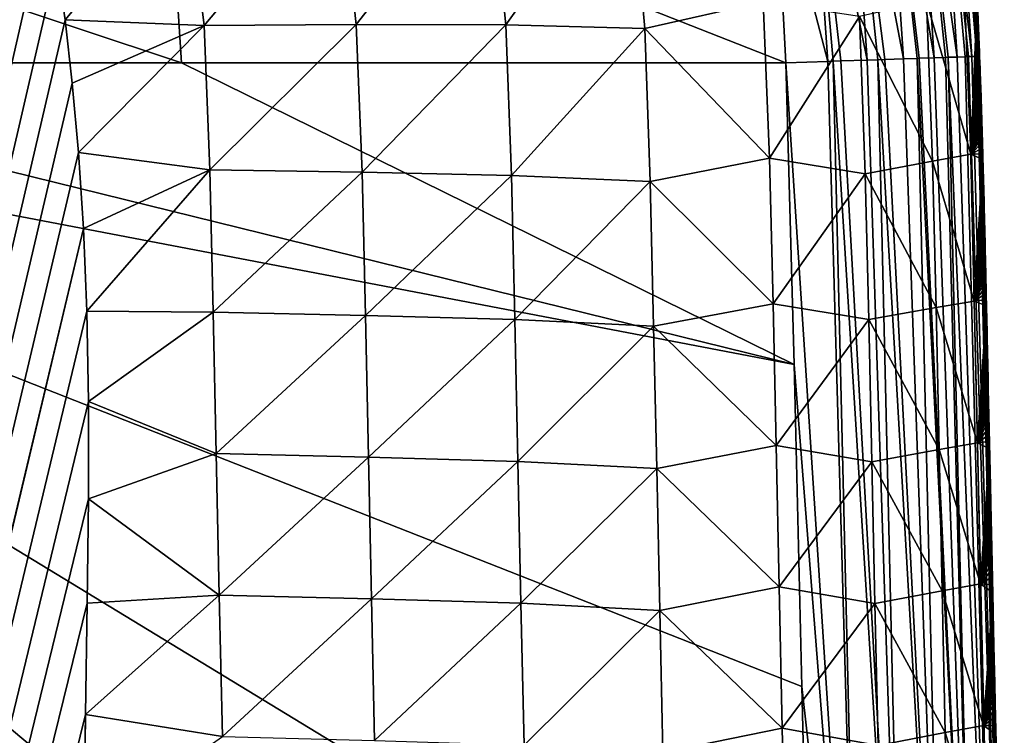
# Model space of a CAD drawing. Header units: metres. Extents: x -109 to 109, y -19 to 107.
# Tile 236 of 256: x 11.26 to 14.71, y 96.08 to 98.59. Entities that reach past the tile are written whole.
import ezdxf

# ---------------------------------------------------------------- set-up
doc = ezdxf.new("R2010")
doc.units = ezdxf.units.M
doc.layers.add('solid_21_412_310_XXX', color=7, linetype='CONTINUOUS')

msp = doc.modelspace()

# ---------------------------------------------------------------- linework, layer by layer
at = {"layer": 'solid_21_412_310_XXX'}
for points in [[(14.526157, 99.549515, -72.732758), (14.597045, 98.465546, -72.738876), (14.475097, 99.543831, -72.86306)], [(14.547574, 99.551849, -72.59259), (14.619864, 98.466148, -72.598946), (14.526157, 99.549515, -72.732758)], [(14.526157, 99.549515, -72.732758), (14.618196, 98.466118, -72.617935), (14.614485, 98.466034, -72.650246)], [(14.526157, 99.549515, -72.732758), (14.619864, 98.466148, -72.598946), (14.618196, 98.466118, -72.617935)], [(14.526157, 99.549515, -72.732758), (14.614485, 98.466034, -72.650246), (14.597045, 98.465546, -72.738876)], [(14.547574, 99.551849, -72.59259), (14.6101, 98.807404, -72.452003), (14.62434, 98.466141, -72.452835)], [(14.547574, 99.551849, -72.59259), (14.62434, 98.466141, -72.452835), (14.619864, 98.466148, -72.598946)], [(14.285403, 99.522491, -73.060791), (14.356915, 98.457626, -73.061302), (14.157794, 99.50808, -73.116722)], [(14.393759, 99.534698, -72.975052), (14.464406, 98.461258, -72.97683), (14.285403, 99.522491, -73.060791)], [(14.285403, 99.522491, -73.060791), (14.405308, 98.459267, -73.028885), (14.356915, 98.457626, -73.061302)], [(14.285403, 99.522491, -73.060791), (14.412626, 98.459511, -73.023277), (14.405308, 98.459267, -73.028885)], [(14.285403, 99.522491, -73.060791), (14.464406, 98.461258, -72.97683), (14.412626, 98.459511, -73.023277)], [(14.475097, 99.543831, -72.86306), (14.545331, 98.463921, -72.867058), (14.393759, 99.534698, -72.975052)], [(14.393759, 99.534698, -72.975052), (14.514491, 98.462914, -72.916283), (14.505022, 98.462601, -72.929276)], [(14.393759, 99.534698, -72.975052), (14.545331, 98.463921, -72.867058), (14.514491, 98.462914, -72.916283)], [(14.393759, 99.534698, -72.975052), (14.505022, 98.462601, -72.929276), (14.464406, 98.461258, -72.97683)], [(14.475097, 99.543831, -72.86306), (14.585801, 98.46521, -72.775665), (14.573784, 98.464828, -72.807686)], [(14.475097, 99.543831, -72.86306), (14.597045, 98.465546, -72.738876), (14.585801, 98.46521, -72.775665)], [(14.475097, 99.543831, -72.86306), (14.573784, 98.464828, -72.807686), (14.545331, 98.463921, -72.867058)], [(13.906535, 99.157623, -73.151726), (14.019351, 99.492416, -73.14315), (14.091239, 98.448471, -73.143845)], [(14.157794, 99.50808, -73.116722), (14.230105, 98.453278, -73.116943), (14.019351, 99.492416, -73.14315)], [(14.019351, 99.492416, -73.14315), (14.109984, 98.449127, -73.14164), (14.091239, 98.448471, -73.143845)], [(14.019351, 99.492416, -73.14315), (14.137055, 98.450066, -73.137794), (14.109984, 98.449127, -73.14164)], [(14.019351, 99.492416, -73.14315), (14.230105, 98.453278, -73.116943), (14.137055, 98.450066, -73.137794)], [(14.157794, 99.50808, -73.116722), (14.266706, 98.454536, -73.104553), (14.230105, 98.453278, -73.116943)], [(14.157794, 99.50808, -73.116722), (14.291855, 98.455399, -73.094421), (14.266706, 98.454536, -73.104553)], [(14.157794, 99.50808, -73.116722), (14.356915, 98.457626, -73.061302), (14.291855, 98.455399, -73.094421)], [(11.219064, 99.468155, -67.121727), (-0.000006, 49.658638, -66.675293), (11.267576, 99.312035, -67.120354)], [(11.267576, 99.312035, -67.120354), (-0.000006, 49.658638, -66.675293), (11.311779, 99.149033, -67.118919)], [(9.632151, 99.17231, -73.250465), (11.769152, 99.300095, -73.205101), (11.823899, 98.443481, -73.209045)], [(11.769152, 99.300095, -73.205101), (13.906535, 99.157623, -73.151726), (13.944818, 98.443382, -73.152603)], [(11.823899, 98.443481, -73.209045), (11.769152, 99.300095, -73.205101), (13.944818, 98.443382, -73.152603)], [(9.632151, 99.17231, -73.250465), (11.823899, 98.443481, -73.209045), (9.676167, 98.443573, -73.256599)], [(12.902459, 99.169212, -67.515068), (12.375372, 99.138168, -67.283463), (12.437074, 98.578003, -67.278076)], [(12.961512, 98.576874, -67.509026), (12.902459, 99.169212, -67.515068), (12.437074, 98.578003, -67.278076)], [(13.393884, 99.18203, -67.84449), (12.902459, 99.169212, -67.515068), (12.961512, 98.576874, -67.509026)], [(13.449228, 98.56395, -67.837837), (13.393884, 99.18203, -67.84449), (12.961512, 98.576874, -67.509026)], [(13.865331, 98.657814, -68.254524), (13.393884, 99.18203, -67.84449), (13.449228, 98.56395, -67.837837)], [(11.311779, 99.149033, -67.118919), (-0.000006, 49.658638, -66.675293), (11.351416, 98.977837, -67.117416)], [(12.375372, 99.138168, -67.283463), (11.838744, 99.099136, -67.153511), (11.902828, 98.574577, -67.148712)], [(12.437074, 98.578003, -67.278076), (12.375372, 99.138168, -67.283463), (11.902828, 98.574577, -67.148712)], [(13.906535, 99.157623, -73.151726), (14.091239, 98.448471, -73.143845), (13.944818, 98.443382, -73.152603)], [(11.385991, 98.794167, -67.115791), (11.41538, 98.594177, -67.114029), (11.838744, 99.099136, -67.153511)], [(11.41538, 98.594177, -67.114029), (11.902828, 98.574577, -67.148712), (11.838744, 99.099136, -67.153511)], [(11.351416, 98.977837, -67.117416), (-0.000006, 49.658638, -66.675293), (11.385991, 98.794167, -67.115791)], [(11.385991, 98.794167, -67.115791), (-0.000006, 49.658638, -66.675293), (11.41538, 98.594177, -67.114029)], [(14.6101, 98.807404, -72.452003), (14.618869, 98.595551, -70.31337), (14.619718, 98.576393, -70.313255)], [(14.6101, 98.807404, -72.452003), (14.619718, 98.576393, -70.313255), (14.620546, 98.557236, -70.313148)], [(14.6101, 98.807404, -72.452003), (14.620546, 98.557236, -70.313148), (14.621359, 98.538071, -70.313042)], [(14.6101, 98.807404, -72.452003), (14.621359, 98.538071, -70.313042), (14.622153, 98.51889, -70.312943)], [(14.6101, 98.807404, -72.452003), (14.622153, 98.51889, -70.312943), (14.622933, 98.499672, -70.312851)], [(14.6101, 98.807404, -72.452003), (14.622933, 98.499672, -70.312851), (14.623699, 98.480408, -70.312759)], [(14.62434, 98.466141, -72.452835), (14.6101, 98.807404, -72.452003), (14.623699, 98.480408, -70.312759)], [(14.59337, 98.122826, -69.790497), (14.57183, 98.687775, -69.793648), (14.437866, 98.658257, -69.259773)], [(14.615261, 98.672462, -70.313988), (14.57183, 98.687775, -69.793648), (14.59337, 98.122826, -69.790497)], [(13.887118, 98.108986, -68.250603), (13.865331, 98.657814, -68.254524), (13.449228, 98.56395, -67.837837)], [(14.20315, 98.605797, -68.737305), (13.865331, 98.657814, -68.254524), (13.887118, 98.108986, -68.250603)], [(14.459038, 98.098747, -69.256493), (14.437866, 98.658257, -69.259773), (14.20315, 98.605797, -68.737305)], [(14.59337, 98.122826, -69.790497), (14.437866, 98.658257, -69.259773), (14.459038, 98.098747, -69.256493)], [(14.616198, 98.653168, -70.313805), (14.615261, 98.672462, -70.313988), (14.59337, 98.122826, -69.790497)], [(14.617111, 98.633926, -70.313652), (14.616198, 98.653168, -70.313805), (14.59337, 98.122826, -69.790497)], [(14.618001, 98.614723, -70.313507), (14.617111, 98.633926, -70.313652), (14.59337, 98.122826, -69.790497)], [(14.618869, 98.595551, -70.31337), (14.618001, 98.614723, -70.313507), (14.59337, 98.122826, -69.790497)], [(11.41538, 98.594177, -67.114029), (-0.000006, 49.658638, -66.675293), (11.440434, 98.37249, -67.112068)], [(11.41538, 98.594177, -67.114029), (11.440434, 98.37249, -67.112068), (11.902828, 98.574577, -67.148712)], [(12.437074, 98.578003, -67.278076), (11.902828, 98.574577, -67.148712), (11.923033, 98.068069, -67.144211)], [(12.45709, 98.06015, -67.273575), (12.437074, 98.578003, -67.278076), (11.923033, 98.068069, -67.144211)], [(12.961512, 98.576874, -67.509026), (12.437074, 98.578003, -67.278076), (12.45709, 98.06015, -67.273575)], [(14.223279, 98.054512, -68.733772), (14.20315, 98.605797, -68.737305), (13.887118, 98.108986, -68.250603)], [(14.459038, 98.098747, -69.256493), (14.20315, 98.605797, -68.737305), (14.223279, 98.054512, -68.733772)], [(14.619718, 98.576393, -70.313255), (14.618869, 98.595551, -70.31337), (14.59337, 98.122826, -69.790497)], [(11.440434, 98.37249, -67.112068), (11.461864, 98.128845, -67.109909), (11.902828, 98.574577, -67.148712)], [(11.461864, 98.128845, -67.109909), (11.923033, 98.068069, -67.144211), (11.902828, 98.574577, -67.148712)], [(12.981321, 98.048866, -67.504646), (12.961512, 98.576874, -67.509026), (12.45709, 98.06015, -67.273575)], [(13.449228, 98.56395, -67.837837), (12.961512, 98.576874, -67.509026), (12.981321, 98.048866, -67.504646)], [(13.468598, 98.027702, -67.833679), (13.449228, 98.56395, -67.837837), (12.981321, 98.048866, -67.504646)], [(13.887118, 98.108986, -68.250603), (13.449228, 98.56395, -67.837837), (13.468598, 98.027702, -67.833679)], [(14.620546, 98.557236, -70.313148), (14.619718, 98.576393, -70.313255), (14.59337, 98.122826, -69.790497)], [(14.621359, 98.538071, -70.313042), (14.620546, 98.557236, -70.313148), (14.59337, 98.122826, -69.790497)], [(14.622153, 98.51889, -70.312943), (14.621359, 98.538071, -70.313042), (14.59337, 98.122826, -69.790497)], [(14.622933, 98.499672, -70.312851), (14.622153, 98.51889, -70.312943), (14.59337, 98.122826, -69.790497)], [(14.623699, 98.480408, -70.312759), (14.622933, 98.499672, -70.312851), (14.59337, 98.122826, -69.790497)], [(14.624452, 98.46109, -70.312668), (14.623699, 98.480408, -70.312759), (14.59337, 98.122826, -69.790497)], [(14.62434, 98.466141, -72.452835), (14.623699, 98.480408, -70.312759), (14.624452, 98.46109, -70.312668)], [(8.436023, 98.443626, -73.279732), (13.973662, 97.385345, -73.154884), (14.000624, 96.255402, -73.157135)], [(8.436023, 98.443626, -73.279732), (9.676167, 98.443573, -73.256599), (13.973662, 97.385345, -73.154884)], [(8.436023, 98.443626, -73.279732), (14.000624, 96.255402, -73.157135), (14.029204, 95.041046, -73.159386)], [(8.436023, 98.443626, -73.279732), (14.029204, 95.041046, -73.159386), (14.059771, 93.729622, -73.161606)], [(8.436023, 98.443626, -73.279732), (14.059771, 93.729622, -73.161606), (14.092522, 92.30851, -73.16378)], [(8.436023, 98.443626, -73.279732), (14.092522, 92.30851, -73.16378), (14.12765, 90.765053, -73.165901)], [(8.550676, 89.712807, -73.394035), (8.436023, 98.443626, -73.279732), (14.12765, 90.765053, -73.165901)], [(9.676167, 98.443573, -73.256599), (11.823899, 98.443481, -73.209045), (13.973662, 97.385345, -73.154884)], [(11.823899, 98.443481, -73.209045), (13.944818, 98.443382, -73.152603), (13.973662, 97.385345, -73.154884)], [(13.944818, 98.443382, -73.152603), (14.091239, 98.448471, -73.143845), (14.205925, 94.416756, -73.147697)], [(13.973662, 97.385345, -73.154884), (13.944818, 98.443382, -73.152603), (14.205925, 94.416756, -73.147697)], [(14.091239, 98.448471, -73.143845), (14.109984, 98.449127, -73.14164), (14.205925, 94.416756, -73.147697)], [(14.137055, 98.450066, -73.137794), (14.361806, 94.419327, -73.10994), (14.109984, 98.449127, -73.14164)], [(14.361806, 94.419327, -73.10994), (14.205925, 94.416756, -73.147697), (14.109984, 98.449127, -73.14164)], [(14.137055, 98.450066, -73.137794), (14.230105, 98.453278, -73.116943), (14.361806, 94.419327, -73.10994)], [(14.230105, 98.453278, -73.116943), (14.266706, 98.454536, -73.104553), (14.361806, 94.419327, -73.10994)], [(14.291855, 98.455399, -73.094421), (14.500121, 94.421448, -73.033714), (14.266706, 98.454536, -73.104553)], [(14.500121, 94.421448, -73.033714), (14.361806, 94.419327, -73.10994), (14.266706, 98.454536, -73.104553)], [(14.291855, 98.455399, -73.094421), (14.356915, 98.457626, -73.061302), (14.500121, 94.421448, -73.033714)], [(14.356915, 98.457626, -73.061302), (14.405308, 98.459267, -73.028885), (14.500121, 94.421448, -73.033714)], [(14.412626, 98.459511, -73.023277), (14.608457, 94.422836, -72.92086), (14.405308, 98.459267, -73.028885)], [(14.608457, 94.422836, -72.92086), (14.500121, 94.421448, -73.033714), (14.405308, 98.459267, -73.028885)], [(14.412626, 98.459511, -73.023277), (14.464406, 98.461258, -72.97683), (14.608457, 94.422836, -72.92086)], [(14.464406, 98.461258, -72.97683), (14.505022, 98.462601, -72.929276), (14.608457, 94.422836, -72.92086)], [(14.505022, 98.462601, -72.929276), (14.514491, 98.462914, -72.916283), (14.608457, 94.422836, -72.92086)], [(14.545331, 98.463921, -72.867058), (14.678985, 94.423347, -72.779556), (14.514491, 98.462914, -72.916283)], [(14.678985, 94.423347, -72.779556), (14.608457, 94.422836, -72.92086), (14.514491, 98.462914, -72.916283)], [(14.545331, 98.463921, -72.867058), (14.573784, 98.464828, -72.807686), (14.678985, 94.423347, -72.779556)], [(14.573784, 98.464828, -72.807686), (14.585801, 98.46521, -72.775665), (14.678985, 94.423347, -72.779556)], [(14.597045, 98.465546, -72.738876), (14.710406, 94.422966, -72.622253), (14.585801, 98.46521, -72.775665)], [(14.710406, 94.422966, -72.622253), (14.678985, 94.423347, -72.779556), (14.585801, 98.46521, -72.775665)], [(14.625192, 98.441696, -70.312569), (14.624452, 98.46109, -70.312668), (14.59337, 98.122826, -69.790497)], [(14.62592, 98.422226, -70.312469), (14.625192, 98.441696, -70.312569), (14.59337, 98.122826, -69.790497)], [(14.597045, 98.465546, -72.738876), (14.614485, 98.466034, -72.650246), (14.710406, 94.422966, -72.622253)], [(14.614485, 98.466034, -72.650246), (14.618196, 98.466118, -72.617935), (14.710406, 94.422966, -72.622253)], [(14.619864, 98.466148, -72.598946), (14.6357, 98.088127, -72.452927), (14.618196, 98.466118, -72.617935)], [(14.618196, 98.466118, -72.617935), (14.6357, 98.088127, -72.452927), (14.644899, 97.699554, -72.453209)], [(14.618196, 98.466118, -72.617935), (14.644899, 97.699554, -72.453209), (14.653674, 97.300514, -72.453667)], [(14.618196, 98.466118, -72.617935), (14.653674, 97.300514, -72.453667), (14.662634, 96.891754, -72.454369)], [(14.618196, 98.466118, -72.617935), (14.662634, 96.891754, -72.454369), (14.671808, 96.472099, -72.455215)], [(14.618196, 98.466118, -72.617935), (14.671808, 96.472099, -72.455215), (14.681239, 96.039566, -72.456047)], [(14.618196, 98.466118, -72.617935), (14.681239, 96.039566, -72.456047), (14.688473, 95.706955, -72.45665)], [(14.618196, 98.466118, -72.617935), (14.688473, 95.706955, -72.45665), (14.695846, 95.367271, -72.457268)], [(14.618196, 98.466118, -72.617935), (14.695846, 95.367271, -72.457268), (14.703363, 95.020073, -72.457893)], [(14.618196, 98.466118, -72.617935), (14.703363, 95.020073, -72.457893), (14.711032, 94.665131, -72.458534)], [(14.618196, 98.466118, -72.617935), (14.711032, 94.665131, -72.458534), (14.710406, 94.422966, -72.622253)], [(14.619864, 98.466148, -72.598946), (14.62434, 98.466141, -72.452835), (14.6357, 98.088127, -72.452927)], [(14.62434, 98.466141, -72.452835), (14.624452, 98.46109, -70.312668), (14.625192, 98.441696, -70.312569)], [(14.62434, 98.466141, -72.452835), (14.625192, 98.441696, -70.312569), (14.62592, 98.422226, -70.312469)], [(14.62434, 98.466141, -72.452835), (14.62592, 98.422226, -70.312469), (14.626639, 98.402657, -70.312363)], [(14.62434, 98.466141, -72.452835), (14.626639, 98.402657, -70.312363), (14.627347, 98.382996, -70.312248)], [(14.62434, 98.466141, -72.452835), (14.627347, 98.382996, -70.312248), (14.628041, 98.363319, -70.312134)], [(14.62434, 98.466141, -72.452835), (14.628041, 98.363319, -70.312134), (14.628724, 98.34362, -70.312035)], [(14.62434, 98.466141, -72.452835), (14.628724, 98.34362, -70.312035), (14.629394, 98.323898, -70.311935)], [(14.62434, 98.466141, -72.452835), (14.629394, 98.323898, -70.311935), (14.630053, 98.304153, -70.311844)], [(14.62434, 98.466141, -72.452835), (14.630053, 98.304153, -70.311844), (14.630699, 98.28437, -70.311752)], [(14.62434, 98.466141, -72.452835), (14.630699, 98.28437, -70.311752), (14.631335, 98.264549, -70.311668)], [(14.62434, 98.466141, -72.452835), (14.631335, 98.264549, -70.311668), (14.631962, 98.244682, -70.311577)], [(14.62434, 98.466141, -72.452835), (14.631962, 98.244682, -70.311577), (14.632578, 98.22477, -70.311493)], [(14.62434, 98.466141, -72.452835), (14.632578, 98.22477, -70.311493), (14.633184, 98.204796, -70.311401)], [(14.62434, 98.466141, -72.452835), (14.633184, 98.204796, -70.311401), (14.633782, 98.184761, -70.31131)], [(14.62434, 98.466141, -72.452835), (14.633782, 98.184761, -70.31131), (14.634372, 98.164658, -70.311218)], [(14.62434, 98.466141, -72.452835), (14.634372, 98.164658, -70.311218), (14.634953, 98.144478, -70.311127)], [(14.62434, 98.466141, -72.452835), (14.634953, 98.144478, -70.311127), (14.635527, 98.124222, -70.31102)], [(14.62434, 98.466141, -72.452835), (14.635527, 98.124222, -70.31102), (14.636093, 98.103882, -70.310913)], [(14.6357, 98.088127, -72.452927), (14.62434, 98.466141, -72.452835), (14.636093, 98.103882, -70.310913)], [(14.626639, 98.402657, -70.312363), (14.62592, 98.422226, -70.312469), (14.59337, 98.122826, -69.790497)], [(11.440434, 98.37249, -67.112068), (-0.000006, 49.658638, -66.675293), (11.461864, 98.128845, -67.109909)], [(14.627347, 98.382996, -70.312248), (14.626639, 98.402657, -70.312363), (14.59337, 98.122826, -69.790497)], [(14.628041, 98.363319, -70.312134), (14.627347, 98.382996, -70.312248), (14.59337, 98.122826, -69.790497)], [(14.628724, 98.34362, -70.312035), (14.628041, 98.363319, -70.312134), (14.59337, 98.122826, -69.790497)], [(14.629394, 98.323898, -70.311935), (14.628724, 98.34362, -70.312035), (14.59337, 98.122826, -69.790497)], [(14.630053, 98.304153, -70.311844), (14.629394, 98.323898, -70.311935), (14.59337, 98.122826, -69.790497)], [(14.630699, 98.28437, -70.311752), (14.630053, 98.304153, -70.311844), (14.59337, 98.122826, -69.790497)], [(14.631335, 98.264549, -70.311668), (14.630699, 98.28437, -70.311752), (14.59337, 98.122826, -69.790497)], [(14.631962, 98.244682, -70.311577), (14.631335, 98.264549, -70.311668), (14.59337, 98.122826, -69.790497)], [(14.632578, 98.22477, -70.311493), (14.631962, 98.244682, -70.311577), (14.59337, 98.122826, -69.790497)], [(14.633184, 98.204796, -70.311401), (14.632578, 98.22477, -70.311493), (14.59337, 98.122826, -69.790497)], [(14.633782, 98.184761, -70.31131), (14.633184, 98.204796, -70.311401), (14.59337, 98.122826, -69.790497)], [(14.634372, 98.164658, -70.311218), (14.633782, 98.184761, -70.31131), (14.59337, 98.122826, -69.790497)], [(14.634953, 98.144478, -70.311127), (14.634372, 98.164658, -70.311218), (14.59337, 98.122826, -69.790497)], [(11.461864, 98.128845, -67.109909), (-0.000006, 49.658638, -66.675293), (11.479255, 97.862335, -67.107552)], [(11.461864, 98.128845, -67.109909), (11.479255, 97.862335, -67.107552), (11.923033, 98.068069, -67.144211)], [(14.635527, 98.124222, -70.31102), (14.634953, 98.144478, -70.311127), (14.59337, 98.122826, -69.790497)], [(13.899472, 97.598145, -68.246269), (13.887118, 98.108986, -68.250603), (13.468598, 98.027702, -67.833679)], [(14.223279, 98.054512, -68.733772), (13.887118, 98.108986, -68.250603), (13.899472, 97.598145, -68.246269)], [(14.47133, 97.585007, -69.252312), (14.459038, 98.098747, -69.256493), (14.223279, 98.054512, -68.733772)], [(14.605801, 97.607544, -69.786423), (14.59337, 98.122826, -69.790497), (14.459038, 98.098747, -69.256493)], [(14.605801, 97.607544, -69.786423), (14.459038, 98.098747, -69.256493), (14.47133, 97.585007, -69.252312)], [(14.636093, 98.103882, -70.310913), (14.635527, 98.124222, -70.31102), (14.59337, 98.122826, -69.790497)], [(14.636093, 98.103882, -70.310913), (14.59337, 98.122826, -69.790497), (14.605801, 97.607544, -69.786423)], [(14.636652, 98.08345, -70.310799), (14.636093, 98.103882, -70.310913), (14.605801, 97.607544, -69.786423)], [(14.6357, 98.088127, -72.452927), (14.636093, 98.103882, -70.310913), (14.636652, 98.08345, -70.310799)], [(11.479255, 97.862335, -67.107552), (11.491724, 97.571922, -67.104973), (11.923033, 98.068069, -67.144211)], [(11.491724, 97.571922, -67.104973), (11.934924, 97.568916, -67.139748), (11.923033, 98.068069, -67.144211)], [(12.45709, 98.06015, -67.273575), (11.923033, 98.068069, -67.144211), (11.934924, 97.568916, -67.139748)], [(12.468995, 97.557518, -67.269112), (12.45709, 98.06015, -67.273575), (11.934924, 97.568916, -67.139748)], [(12.981321, 98.048866, -67.504646), (12.45709, 98.06015, -67.273575), (12.468995, 97.557518, -67.269112)], [(14.637205, 98.06292, -70.310677), (14.636652, 98.08345, -70.310799), (14.605801, 97.607544, -69.786423)], [(14.637752, 98.042297, -70.310547), (14.637205, 98.06292, -70.310677), (14.605801, 97.607544, -69.786423)], [(14.6357, 98.088127, -72.452927), (14.636652, 98.08345, -70.310799), (14.637205, 98.06292, -70.310677)], [(14.6357, 98.088127, -72.452927), (14.637205, 98.06292, -70.310677), (14.637752, 98.042297, -70.310547)], [(14.6357, 98.088127, -72.452927), (14.637752, 98.042297, -70.310547), (14.638291, 98.021614, -70.31041)], [(14.6357, 98.088127, -72.452927), (14.638291, 98.021614, -70.31041), (14.638824, 98.000885, -70.310265)], [(14.6357, 98.088127, -72.452927), (14.638824, 98.000885, -70.310265), (14.639351, 97.980103, -70.31012)], [(14.6357, 98.088127, -72.452927), (14.639351, 97.980103, -70.31012), (14.639872, 97.959259, -70.309967)], [(14.6357, 98.088127, -72.452927), (14.639872, 97.959259, -70.309967), (14.640388, 97.938354, -70.309807)], [(14.6357, 98.088127, -72.452927), (14.640388, 97.938354, -70.309807), (14.640898, 97.917381, -70.309647)], [(14.6357, 98.088127, -72.452927), (14.640898, 97.917381, -70.309647), (14.641404, 97.896332, -70.309479)], [(14.6357, 98.088127, -72.452927), (14.641404, 97.896332, -70.309479), (14.641906, 97.875198, -70.309311)], [(14.6357, 98.088127, -72.452927), (14.641906, 97.875198, -70.309311), (14.642405, 97.853981, -70.309143)], [(14.6357, 98.088127, -72.452927), (14.642405, 97.853981, -70.309143), (14.6429, 97.832664, -70.308968)], [(14.6357, 98.088127, -72.452927), (14.6429, 97.832664, -70.308968), (14.643394, 97.811256, -70.308792)], [(14.6357, 98.088127, -72.452927), (14.643394, 97.811256, -70.308792), (14.643886, 97.789742, -70.308617)], [(14.6357, 98.088127, -72.452927), (14.643886, 97.789742, -70.308617), (14.644376, 97.768112, -70.308434)], [(14.6357, 98.088127, -72.452927), (14.644376, 97.768112, -70.308434), (14.644865, 97.746368, -70.308258)], [(14.6357, 98.088127, -72.452927), (14.644865, 97.746368, -70.308258), (14.645354, 97.724503, -70.308075)], [(14.6357, 98.088127, -72.452927), (14.645354, 97.724503, -70.308075), (14.645844, 97.702507, -70.307892)], [(14.644899, 97.699554, -72.453209), (14.6357, 98.088127, -72.452927), (14.645844, 97.702507, -70.307892)], [(12.993219, 97.543274, -67.500191), (12.981321, 98.048866, -67.504646), (12.468995, 97.557518, -67.269112)], [(13.468598, 98.027702, -67.833679), (12.981321, 98.048866, -67.504646), (12.993219, 97.543274, -67.500191)], [(13.480432, 97.519806, -67.829247), (13.468598, 98.027702, -67.833679), (12.993219, 97.543274, -67.500191)], [(13.899472, 97.598145, -68.246269), (13.468598, 98.027702, -67.833679), (13.480432, 97.519806, -67.829247)], [(14.235304, 97.542984, -68.729462), (14.223279, 98.054512, -68.733772), (13.899472, 97.598145, -68.246269)], [(14.47133, 97.585007, -69.252312), (14.223279, 98.054512, -68.733772), (14.235304, 97.542984, -68.729462)], [(14.638291, 98.021614, -70.31041), (14.637752, 98.042297, -70.310547), (14.605801, 97.607544, -69.786423)], [(14.638824, 98.000885, -70.310265), (14.638291, 98.021614, -70.31041), (14.605801, 97.607544, -69.786423)], [(14.639351, 97.980103, -70.31012), (14.638824, 98.000885, -70.310265), (14.605801, 97.607544, -69.786423)], [(14.639872, 97.959259, -70.309967), (14.639351, 97.980103, -70.31012), (14.605801, 97.607544, -69.786423)], [(14.640388, 97.938354, -70.309807), (14.639872, 97.959259, -70.309967), (14.605801, 97.607544, -69.786423)], [(14.640898, 97.917381, -70.309647), (14.640388, 97.938354, -70.309807), (14.605801, 97.607544, -69.786423)], [(14.641404, 97.896332, -70.309479), (14.640898, 97.917381, -70.309647), (14.605801, 97.607544, -69.786423)], [(14.641906, 97.875198, -70.309311), (14.641404, 97.896332, -70.309479), (14.605801, 97.607544, -69.786423)], [(11.479255, 97.862335, -67.107552), (-0.000006, 49.658638, -66.675293), (11.491724, 97.571922, -67.104973)], [(14.642405, 97.853981, -70.309143), (14.641906, 97.875198, -70.309311), (14.605801, 97.607544, -69.786423)], [(14.6429, 97.832664, -70.308968), (14.642405, 97.853981, -70.309143), (14.605801, 97.607544, -69.786423)], [(14.643394, 97.811256, -70.308792), (14.6429, 97.832664, -70.308968), (14.605801, 97.607544, -69.786423)], [(14.643886, 97.789742, -70.308617), (14.643394, 97.811256, -70.308792), (14.605801, 97.607544, -69.786423)], [(14.644376, 97.768112, -70.308434), (14.643886, 97.789742, -70.308617), (14.605801, 97.607544, -69.786423)], [(14.644865, 97.746368, -70.308258), (14.644376, 97.768112, -70.308434), (14.605801, 97.607544, -69.786423)], [(14.645354, 97.724503, -70.308075), (14.644865, 97.746368, -70.308258), (14.605801, 97.607544, -69.786423)], [(14.645844, 97.702507, -70.307892), (14.645354, 97.724503, -70.308075), (14.605801, 97.607544, -69.786423)], [(14.646334, 97.680374, -70.307709), (14.645844, 97.702507, -70.307892), (14.605801, 97.607544, -69.786423)], [(14.646825, 97.658134, -70.307526), (14.646334, 97.680374, -70.307709), (14.605801, 97.607544, -69.786423)], [(14.644899, 97.699554, -72.453209), (14.645844, 97.702507, -70.307892), (14.646334, 97.680374, -70.307709)], [(14.644899, 97.699554, -72.453209), (14.646334, 97.680374, -70.307709), (14.646825, 97.658134, -70.307526)], [(14.644899, 97.699554, -72.453209), (14.646825, 97.658134, -70.307526), (14.647317, 97.635811, -70.307335)], [(14.644899, 97.699554, -72.453209), (14.647317, 97.635811, -70.307335), (14.64781, 97.613403, -70.307144)], [(14.644899, 97.699554, -72.453209), (14.64781, 97.613403, -70.307144), (14.648304, 97.590897, -70.306953)], [(14.644899, 97.699554, -72.453209), (14.648304, 97.590897, -70.306953), (14.648801, 97.568291, -70.306763)], [(14.644899, 97.699554, -72.453209), (14.648801, 97.568291, -70.306763), (14.6493, 97.545586, -70.306564)], [(14.644899, 97.699554, -72.453209), (14.6493, 97.545586, -70.306564), (14.649801, 97.522774, -70.306366)], [(14.644899, 97.699554, -72.453209), (14.649801, 97.522774, -70.306366), (14.650305, 97.499847, -70.306168)], [(14.644899, 97.699554, -72.453209), (14.650305, 97.499847, -70.306168), (14.650811, 97.476807, -70.305969)], [(14.644899, 97.699554, -72.453209), (14.650811, 97.476807, -70.305969), (14.65132, 97.453644, -70.305763)], [(14.644899, 97.699554, -72.453209), (14.65132, 97.453644, -70.305763), (14.651832, 97.430359, -70.305565)], [(14.644899, 97.699554, -72.453209), (14.651832, 97.430359, -70.305565), (14.652346, 97.406937, -70.305359)], [(14.644899, 97.699554, -72.453209), (14.652346, 97.406937, -70.305359), (14.652864, 97.383385, -70.305153)], [(14.644899, 97.699554, -72.453209), (14.652864, 97.383385, -70.305153), (14.653384, 97.359695, -70.304947)], [(14.644899, 97.699554, -72.453209), (14.653384, 97.359695, -70.304947), (14.653907, 97.335854, -70.304741)], [(14.644899, 97.699554, -72.453209), (14.653907, 97.335854, -70.304741), (14.654434, 97.311867, -70.304535)], [(14.653674, 97.300514, -72.453667), (14.644899, 97.699554, -72.453209), (14.654434, 97.311867, -70.304535)], [(14.647317, 97.635811, -70.307335), (14.646825, 97.658134, -70.307526), (14.605801, 97.607544, -69.786423)], [(14.64781, 97.613403, -70.307144), (14.647317, 97.635811, -70.307335), (14.605801, 97.607544, -69.786423)], [(14.648304, 97.590897, -70.306953), (14.64781, 97.613403, -70.307144), (14.605801, 97.607544, -69.786423)], [(13.91037, 97.100868, -68.24189), (13.899472, 97.598145, -68.246269), (13.480432, 97.519806, -67.829247)], [(14.235304, 97.542984, -68.729462), (13.899472, 97.598145, -68.246269), (13.91037, 97.100868, -68.24189)], [(14.482265, 97.087143, -69.247978), (14.47133, 97.585007, -69.252312), (14.235304, 97.542984, -68.729462)], [(14.616735, 97.110191, -69.782127), (14.605801, 97.607544, -69.786423), (14.47133, 97.585007, -69.252312)], [(14.616735, 97.110191, -69.782127), (14.47133, 97.585007, -69.252312), (14.482265, 97.087143, -69.247978)], [(14.648304, 97.590897, -70.306953), (14.605801, 97.607544, -69.786423), (14.616735, 97.110191, -69.782127)], [(14.648801, 97.568291, -70.306763), (14.648304, 97.590897, -70.306953), (14.616735, 97.110191, -69.782127)], [(11.491724, 97.571922, -67.104973), (-0.000006, 49.658638, -66.675293), (11.497374, 97.255409, -67.102165)], [(11.491724, 97.571922, -67.104973), (11.497374, 97.255409, -67.102165), (11.934924, 97.568916, -67.139748)], [(11.497374, 97.255409, -67.102165), (11.945701, 97.072472, -67.135307), (11.934924, 97.568916, -67.139748)], [(12.468995, 97.557518, -67.269112), (11.934924, 97.568916, -67.139748), (11.945701, 97.072472, -67.135307)], [(12.479811, 97.060204, -67.264671), (12.468995, 97.557518, -67.269112), (11.945701, 97.072472, -67.135307)], [(12.993219, 97.543274, -67.500191), (12.468995, 97.557518, -67.269112), (12.479811, 97.060204, -67.264671)], [(13.004074, 97.04512, -67.495758), (12.993219, 97.543274, -67.500191), (12.479811, 97.060204, -67.264671)], [(13.480432, 97.519806, -67.829247), (12.993219, 97.543274, -67.500191), (13.004074, 97.04512, -67.495758)], [(14.246238, 97.044159, -68.725098), (14.235304, 97.542984, -68.729462), (13.91037, 97.100868, -68.24189)], [(14.482265, 97.087143, -69.247978), (14.235304, 97.542984, -68.729462), (14.246238, 97.044159, -68.725098)], [(14.6493, 97.545586, -70.306564), (14.648801, 97.568291, -70.306763), (14.616735, 97.110191, -69.782127)], [(14.649801, 97.522774, -70.306366), (14.6493, 97.545586, -70.306564), (14.616735, 97.110191, -69.782127)], [(13.491325, 97.020691, -67.824821), (13.480432, 97.519806, -67.829247), (13.004074, 97.04512, -67.495758)], [(13.91037, 97.100868, -68.24189), (13.480432, 97.519806, -67.829247), (13.491325, 97.020691, -67.824821)], [(14.650305, 97.499847, -70.306168), (14.649801, 97.522774, -70.306366), (14.616735, 97.110191, -69.782127)], [(14.650811, 97.476807, -70.305969), (14.650305, 97.499847, -70.306168), (14.616735, 97.110191, -69.782127)], [(14.65132, 97.453644, -70.305763), (14.650811, 97.476807, -70.305969), (14.616735, 97.110191, -69.782127)], [(14.651832, 97.430359, -70.305565), (14.65132, 97.453644, -70.305763), (14.616735, 97.110191, -69.782127)], [(14.652346, 97.406937, -70.305359), (14.651832, 97.430359, -70.305565), (14.616735, 97.110191, -69.782127)], [(14.652864, 97.383385, -70.305153), (14.652346, 97.406937, -70.305359), (14.616735, 97.110191, -69.782127)], [(14.000624, 96.255402, -73.157135), (13.973662, 97.385345, -73.154884), (14.205925, 94.416756, -73.147697)], [(14.653384, 97.359695, -70.304947), (14.652864, 97.383385, -70.305153), (14.616735, 97.110191, -69.782127)], [(14.653907, 97.335854, -70.304741), (14.653384, 97.359695, -70.304947), (14.616735, 97.110191, -69.782127)], [(14.654434, 97.311867, -70.304535), (14.653907, 97.335854, -70.304741), (14.616735, 97.110191, -69.782127)], [(14.654963, 97.287727, -70.304321), (14.654434, 97.311867, -70.304535), (14.616735, 97.110191, -69.782127)], [(14.653674, 97.300514, -72.453667), (14.654434, 97.311867, -70.304535), (14.654963, 97.287727, -70.304321)], [(14.653674, 97.300514, -72.453667), (14.654963, 97.287727, -70.304321), (14.655498, 97.263443, -70.304115)], [(14.653674, 97.300514, -72.453667), (14.655498, 97.263443, -70.304115), (14.656034, 97.239021, -70.303909)], [(14.653674, 97.300514, -72.453667), (14.656034, 97.239021, -70.303909), (14.656571, 97.214478, -70.303696)], [(14.653674, 97.300514, -72.453667), (14.656571, 97.214478, -70.303696), (14.657113, 97.189804, -70.303482)], [(14.653674, 97.300514, -72.453667), (14.657113, 97.189804, -70.303482), (14.657658, 97.165001, -70.303276)], [(14.653674, 97.300514, -72.453667), (14.657658, 97.165001, -70.303276), (14.658205, 97.140068, -70.303062)], [(14.653674, 97.300514, -72.453667), (14.658205, 97.140068, -70.303062), (14.658755, 97.114998, -70.302849)], [(14.653674, 97.300514, -72.453667), (14.658755, 97.114998, -70.302849), (14.659307, 97.08979, -70.302628)], [(14.653674, 97.300514, -72.453667), (14.659307, 97.08979, -70.302628), (14.659863, 97.064453, -70.302414)], [(14.653674, 97.300514, -72.453667), (14.659863, 97.064453, -70.302414), (14.660422, 97.038979, -70.3022)], [(14.653674, 97.300514, -72.453667), (14.660422, 97.038979, -70.3022), (14.660984, 97.013367, -70.301979)], [(14.653674, 97.300514, -72.453667), (14.660984, 97.013367, -70.301979), (14.661549, 96.987617, -70.301758)], [(14.653674, 97.300514, -72.453667), (14.661549, 96.987617, -70.301758), (14.662117, 96.961723, -70.301544)], [(14.653674, 97.300514, -72.453667), (14.662117, 96.961723, -70.301544), (14.662687, 96.935684, -70.301323)], [(14.653674, 97.300514, -72.453667), (14.662687, 96.935684, -70.301323), (14.663261, 96.909508, -70.301102)], [(14.662634, 96.891754, -72.454369), (14.653674, 97.300514, -72.453667), (14.663261, 96.909508, -70.301102)], [(14.655498, 97.263443, -70.304115), (14.654963, 97.287727, -70.304321), (14.616735, 97.110191, -69.782127)], [(11.497374, 97.255409, -67.102165), (-0.000006, 49.658638, -66.675293), (11.497188, 96.91391, -67.099129)], [(11.497374, 97.255409, -67.102165), (11.497188, 96.91391, -67.099129), (11.945701, 97.072472, -67.135307)], [(14.656034, 97.239021, -70.303909), (14.655498, 97.263443, -70.304115), (14.616735, 97.110191, -69.782127)], [(14.656571, 97.214478, -70.303696), (14.656034, 97.239021, -70.303909), (14.616735, 97.110191, -69.782127)], [(14.657113, 97.189804, -70.303482), (14.656571, 97.214478, -70.303696), (14.616735, 97.110191, -69.782127)], [(14.657658, 97.165001, -70.303276), (14.657113, 97.189804, -70.303482), (14.616735, 97.110191, -69.782127)], [(14.658205, 97.140068, -70.303062), (14.657658, 97.165001, -70.303276), (14.616735, 97.110191, -69.782127)], [(14.658755, 97.114998, -70.302849), (14.658205, 97.140068, -70.303062), (14.616735, 97.110191, -69.782127)], [(13.921141, 96.605629, -68.237549), (13.91037, 97.100868, -68.24189), (13.491325, 97.020691, -67.824821)], [(14.246238, 97.044159, -68.725098), (13.91037, 97.100868, -68.24189), (13.921141, 96.605629, -68.237549)], [(14.627549, 96.615547, -69.777908), (14.616735, 97.110191, -69.782127), (14.482265, 97.087143, -69.247978)], [(14.659307, 97.08979, -70.302628), (14.658755, 97.114998, -70.302849), (14.616735, 97.110191, -69.782127)], [(14.659307, 97.08979, -70.302628), (14.616735, 97.110191, -69.782127), (14.627549, 96.615547, -69.777908)], [(11.497188, 96.91391, -67.099129), (11.956333, 96.576431, -67.130875), (11.945701, 97.072472, -67.135307)], [(12.479811, 97.060204, -67.264671), (11.945701, 97.072472, -67.135307), (11.956333, 96.576431, -67.130875)], [(12.490494, 96.56366, -67.260239), (12.479811, 97.060204, -67.264671), (11.956333, 96.576431, -67.130875)], [(13.004074, 97.04512, -67.495758), (12.479811, 97.060204, -67.264671), (12.490494, 96.56366, -67.260239)], [(14.493088, 96.591583, -69.243713), (14.482265, 97.087143, -69.247978), (14.246238, 97.044159, -68.725098)], [(14.627549, 96.615547, -69.777908), (14.482265, 97.087143, -69.247978), (14.493088, 96.591583, -69.243713)], [(14.659863, 97.064453, -70.302414), (14.659307, 97.08979, -70.302628), (14.627549, 96.615547, -69.777908)], [(14.660422, 97.038979, -70.3022), (14.659863, 97.064453, -70.302414), (14.627549, 96.615547, -69.777908)], [(13.01481, 96.547989, -67.491341), (13.004074, 97.04512, -67.495758), (12.490494, 96.56366, -67.260239)], [(13.491325, 97.020691, -67.824821), (13.004074, 97.04512, -67.495758), (13.01481, 96.547989, -67.491341)], [(14.257075, 96.547005, -68.720779), (14.246238, 97.044159, -68.725098), (13.921141, 96.605629, -68.237549)], [(14.493088, 96.591583, -69.243713), (14.246238, 97.044159, -68.725098), (14.257075, 96.547005, -68.720779)], [(14.660984, 97.013367, -70.301979), (14.660422, 97.038979, -70.3022), (14.627549, 96.615547, -69.777908)], [(13.502119, 96.522667, -67.820427), (13.491325, 97.020691, -67.824821), (13.01481, 96.547989, -67.491341)], [(13.921141, 96.605629, -68.237549), (13.491325, 97.020691, -67.824821), (13.502119, 96.522667, -67.820427)], [(14.661549, 96.987617, -70.301758), (14.660984, 97.013367, -70.301979), (14.627549, 96.615547, -69.777908)], [(14.662117, 96.961723, -70.301544), (14.661549, 96.987617, -70.301758), (14.627549, 96.615547, -69.777908)], [(14.662687, 96.935684, -70.301323), (14.662117, 96.961723, -70.301544), (14.627549, 96.615547, -69.777908)], [(14.663261, 96.909508, -70.301102), (14.662687, 96.935684, -70.301323), (14.627549, 96.615547, -69.777908)], [(11.497188, 96.91391, -67.099129), (-0.000006, 49.658638, -66.675293), (11.492494, 96.548004, -67.095879)], [(11.497188, 96.91391, -67.099129), (11.492494, 96.548004, -67.095879), (11.956333, 96.576431, -67.130875)], [(14.663838, 96.883186, -70.300873), (14.663261, 96.909508, -70.301102), (14.627549, 96.615547, -69.777908)], [(14.662634, 96.891754, -72.454369), (14.663261, 96.909508, -70.301102), (14.663838, 96.883186, -70.300873)], [(14.662634, 96.891754, -72.454369), (14.663838, 96.883186, -70.300873), (14.664419, 96.856712, -70.300652)], [(14.662634, 96.891754, -72.454369), (14.664419, 96.856712, -70.300652), (14.665002, 96.830093, -70.30043)], [(14.662634, 96.891754, -72.454369), (14.665002, 96.830093, -70.30043), (14.665588, 96.803337, -70.300201)], [(14.662634, 96.891754, -72.454369), (14.665588, 96.803337, -70.300201), (14.666178, 96.776436, -70.29998)], [(14.662634, 96.891754, -72.454369), (14.666178, 96.776436, -70.29998), (14.666771, 96.74939, -70.299751)], [(14.662634, 96.891754, -72.454369), (14.666771, 96.74939, -70.299751), (14.667366, 96.722206, -70.299522)], [(14.662634, 96.891754, -72.454369), (14.667366, 96.722206, -70.299522), (14.667965, 96.694885, -70.299294)], [(14.662634, 96.891754, -72.454369), (14.667965, 96.694885, -70.299294), (14.668566, 96.667419, -70.299065)], [(14.662634, 96.891754, -72.454369), (14.668566, 96.667419, -70.299065), (14.66917, 96.639816, -70.298828)], [(14.662634, 96.891754, -72.454369), (14.66917, 96.639816, -70.298828), (14.669778, 96.612068, -70.298599)], [(14.662634, 96.891754, -72.454369), (14.669778, 96.612068, -70.298599), (14.670389, 96.584183, -70.29837)], [(14.662634, 96.891754, -72.454369), (14.670389, 96.584183, -70.29837), (14.671002, 96.55616, -70.298134)], [(14.662634, 96.891754, -72.454369), (14.671002, 96.55616, -70.298134), (14.671619, 96.527992, -70.297897)], [(14.662634, 96.891754, -72.454369), (14.671619, 96.527992, -70.297897), (14.672238, 96.49968, -70.297661)], [(14.671808, 96.472099, -72.455215), (14.662634, 96.891754, -72.454369), (14.672238, 96.49968, -70.297661)], [(14.664419, 96.856712, -70.300652), (14.663838, 96.883186, -70.300873), (14.627549, 96.615547, -69.777908)], [(14.665002, 96.830093, -70.30043), (14.664419, 96.856712, -70.300652), (14.627549, 96.615547, -69.777908)], [(14.665588, 96.803337, -70.300201), (14.665002, 96.830093, -70.30043), (14.627549, 96.615547, -69.777908)], [(14.666178, 96.776436, -70.29998), (14.665588, 96.803337, -70.300201), (14.627549, 96.615547, -69.777908)], [(14.666771, 96.74939, -70.299751), (14.666178, 96.776436, -70.29998), (14.627549, 96.615547, -69.777908)], [(14.667366, 96.722206, -70.299522), (14.666771, 96.74939, -70.299751), (14.627549, 96.615547, -69.777908)], [(14.667965, 96.694885, -70.299294), (14.667366, 96.722206, -70.299522), (14.627549, 96.615547, -69.777908)], [(14.668566, 96.667419, -70.299065), (14.667965, 96.694885, -70.299294), (14.627549, 96.615547, -69.777908)], [(14.66917, 96.639816, -70.298828), (14.668566, 96.667419, -70.299065), (14.627549, 96.615547, -69.777908)], [(14.638408, 96.11927, -69.773766), (14.627549, 96.615547, -69.777908), (14.493088, 96.591583, -69.243713)], [(14.669778, 96.612068, -70.298599), (14.66917, 96.639816, -70.298828), (14.627549, 96.615547, -69.777908)], [(14.670389, 96.584183, -70.29837), (14.627549, 96.615547, -69.777908), (14.638408, 96.11927, -69.773766)], [(14.670389, 96.584183, -70.29837), (14.669778, 96.612068, -70.298599), (14.627549, 96.615547, -69.777908)], [(11.486433, 96.157623, -67.092407), (11.966928, 96.080139, -67.126434), (11.956333, 96.576431, -67.130875)], [(11.492494, 96.548004, -67.095879), (11.486433, 96.157623, -67.092407), (11.956333, 96.576431, -67.130875)], [(12.490494, 96.56366, -67.260239), (11.956333, 96.576431, -67.130875), (11.966928, 96.080139, -67.126434)], [(13.931944, 96.109093, -68.233231), (13.921141, 96.605629, -68.237549), (13.502119, 96.522667, -67.820427)], [(14.257075, 96.547005, -68.720779), (13.921141, 96.605629, -68.237549), (13.931944, 96.109093, -68.233231)], [(14.503958, 96.094391, -69.23951), (14.493088, 96.591583, -69.243713), (14.257075, 96.547005, -68.720779)], [(14.638408, 96.11927, -69.773766), (14.493088, 96.591583, -69.243713), (14.503958, 96.094391, -69.23951)], [(14.671002, 96.55616, -70.298134), (14.670389, 96.584183, -70.29837), (14.638408, 96.11927, -69.773766)], [(11.492494, 96.548004, -67.095879), (-0.000006, 49.658638, -66.675293), (11.486433, 96.157623, -67.092407)], [(12.501162, 96.066566, -67.255806), (12.490494, 96.56366, -67.260239), (11.966928, 96.080139, -67.126434)], [(13.01481, 96.547989, -67.491341), (12.490494, 96.56366, -67.260239), (12.501162, 96.066566, -67.255806)], [(13.025551, 96.050011, -67.486931), (13.01481, 96.547989, -67.491341), (12.501162, 96.066566, -67.255806)], [(13.502119, 96.522667, -67.820427), (13.01481, 96.547989, -67.491341), (13.025551, 96.050011, -67.486931)], [(14.267959, 96.048294, -68.716507), (14.257075, 96.547005, -68.720779), (13.931944, 96.109093, -68.233231)], [(14.503958, 96.094391, -69.23951), (14.257075, 96.547005, -68.720779), (14.267959, 96.048294, -68.716507)], [(14.671619, 96.527992, -70.297897), (14.671002, 96.55616, -70.298134), (14.638408, 96.11927, -69.773766)], [(13.512936, 96.023514, -67.816048), (13.502119, 96.522667, -67.820427), (13.025551, 96.050011, -67.486931)], [(13.931944, 96.109093, -68.233231), (13.502119, 96.522667, -67.820427), (13.512936, 96.023514, -67.816048)], [(14.672238, 96.49968, -70.297661), (14.671619, 96.527992, -70.297897), (14.638408, 96.11927, -69.773766)], [(14.672861, 96.471237, -70.297432), (14.672238, 96.49968, -70.297661), (14.638408, 96.11927, -69.773766)], [(14.673487, 96.44265, -70.297188), (14.672861, 96.471237, -70.297432), (14.638408, 96.11927, -69.773766)], [(14.671808, 96.472099, -72.455215), (14.672238, 96.49968, -70.297661), (14.672861, 96.471237, -70.297432)], [(14.671808, 96.472099, -72.455215), (14.672861, 96.471237, -70.297432), (14.673487, 96.44265, -70.297188)], [(14.671808, 96.472099, -72.455215), (14.673487, 96.44265, -70.297188), (14.674115, 96.413918, -70.296951)], [(14.671808, 96.472099, -72.455215), (14.674115, 96.413918, -70.296951), (14.674747, 96.385056, -70.296715)], [(14.671808, 96.472099, -72.455215), (14.674747, 96.385056, -70.296715), (14.675382, 96.356041, -70.296478)], [(14.671808, 96.472099, -72.455215), (14.675382, 96.356041, -70.296478), (14.67602, 96.326897, -70.296234)], [(14.671808, 96.472099, -72.455215), (14.67602, 96.326897, -70.296234), (14.67666, 96.297615, -70.295998)], [(14.671808, 96.472099, -72.455215), (14.67666, 96.297615, -70.295998), (14.677303, 96.268188, -70.295753)], [(14.671808, 96.472099, -72.455215), (14.677303, 96.268188, -70.295753), (14.67795, 96.238625, -70.295509)], [(14.671808, 96.472099, -72.455215), (14.67795, 96.238625, -70.295509), (14.678599, 96.208916, -70.295273)], [(14.671808, 96.472099, -72.455215), (14.678599, 96.208916, -70.295273), (14.679252, 96.17907, -70.295029)], [(14.671808, 96.472099, -72.455215), (14.679252, 96.17907, -70.295029), (14.679908, 96.149086, -70.294777)], [(14.671808, 96.472099, -72.455215), (14.679908, 96.149086, -70.294777), (14.680566, 96.118965, -70.294533)], [(14.671808, 96.472099, -72.455215), (14.680566, 96.118965, -70.294533), (14.681228, 96.088692, -70.294289)], [(14.671808, 96.472099, -72.455215), (14.681228, 96.088692, -70.294289), (14.681891, 96.058289, -70.294044)], [(14.681239, 96.039566, -72.456047), (14.671808, 96.472099, -72.455215), (14.681891, 96.058289, -70.294044)], [(14.674115, 96.413918, -70.296951), (14.673487, 96.44265, -70.297188), (14.638408, 96.11927, -69.773766)], [(14.674747, 96.385056, -70.296715), (14.674115, 96.413918, -70.296951), (14.638408, 96.11927, -69.773766)], [(14.675382, 96.356041, -70.296478), (14.674747, 96.385056, -70.296715), (14.638408, 96.11927, -69.773766)], [(14.67602, 96.326897, -70.296234), (14.675382, 96.356041, -70.296478), (14.638408, 96.11927, -69.773766)], [(14.67666, 96.297615, -70.295998), (14.67602, 96.326897, -70.296234), (14.638408, 96.11927, -69.773766)], [(14.677303, 96.268188, -70.295753), (14.67666, 96.297615, -70.295998), (14.638408, 96.11927, -69.773766)], [(14.67795, 96.238625, -70.295509), (14.677303, 96.268188, -70.295753), (14.638408, 96.11927, -69.773766)], [(14.029204, 95.041046, -73.159386), (14.000624, 96.255402, -73.157135), (14.205925, 94.416756, -73.147697)], [(14.678599, 96.208916, -70.295273), (14.67795, 96.238625, -70.295509), (14.638408, 96.11927, -69.773766)], [(14.679252, 96.17907, -70.295029), (14.678599, 96.208916, -70.295273), (14.638408, 96.11927, -69.773766)], [(14.679908, 96.149086, -70.294777), (14.679252, 96.17907, -70.295029), (14.638408, 96.11927, -69.773766)], [(11.486433, 96.157623, -67.092407), (-0.000006, 49.658638, -66.675293), (11.481724, 95.739777, -67.088692)], [(11.486433, 96.157623, -67.092407), (11.481724, 95.739777, -67.088692), (11.966928, 96.080139, -67.126434)], [(14.680566, 96.118965, -70.294533), (14.679908, 96.149086, -70.294777), (14.638408, 96.11927, -69.773766)], [(13.942744, 95.611992, -68.228951), (13.931944, 96.109093, -68.233231), (13.512936, 96.023514, -67.816048)], [(14.267959, 96.048294, -68.716507), (13.931944, 96.109093, -68.233231), (13.942744, 95.611992, -68.228951)], [(14.514834, 95.596558, -69.235359), (14.503958, 96.094391, -69.23951), (14.267959, 96.048294, -68.716507)], [(14.649276, 95.622223, -69.769691), (14.638408, 96.11927, -69.773766), (14.503958, 96.094391, -69.23951)], [(14.649276, 95.622223, -69.769691), (14.503958, 96.094391, -69.23951), (14.514834, 95.596558, -69.235359)], [(14.681228, 96.088692, -70.294289), (14.638408, 96.11927, -69.773766), (14.649276, 95.622223, -69.769691)], [(14.681228, 96.088692, -70.294289), (14.680566, 96.118965, -70.294533), (14.638408, 96.11927, -69.773766)], [(14.681891, 96.058289, -70.294044), (14.681228, 96.088692, -70.294289), (14.649276, 95.622223, -69.769691)]]:
    msp.add_3dface(points, dxfattribs=at)

doc.saveas('drawing.dxf')
